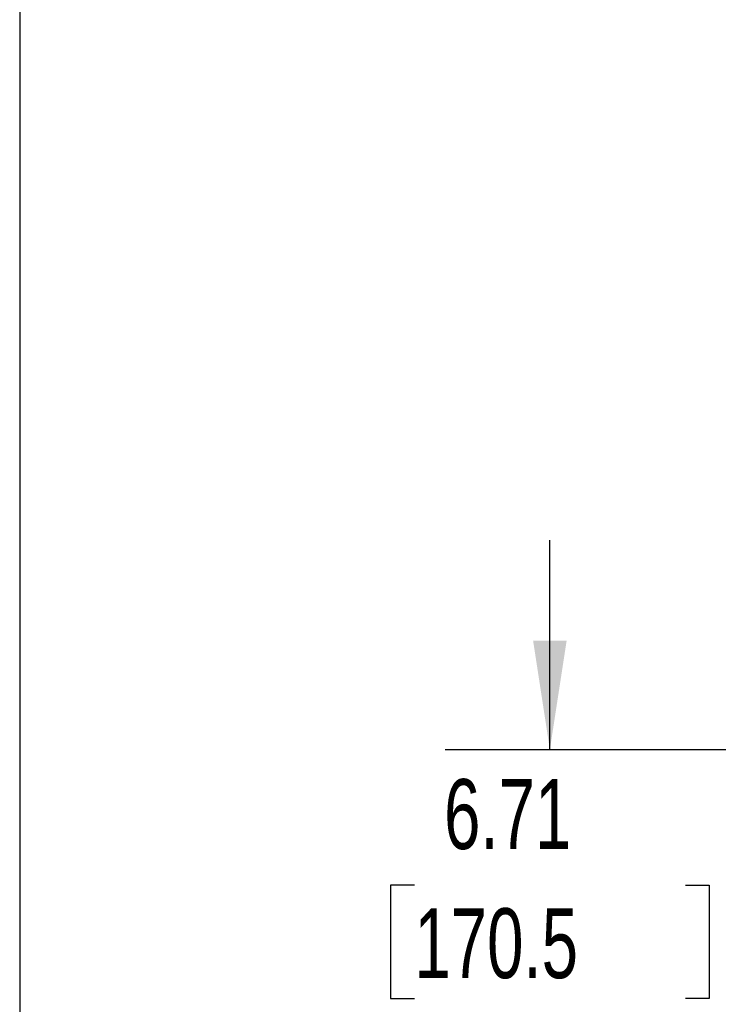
# Model space of a CAD drawing. Header units: inches. Extents: x 0.2 to 10.8, y 0.2 to 8.2.
# Tile 55 of 176: x 0.25 to 1.083, y 4.359 to 5.533. Entities that reach past the tile are written whole.
import ezdxf

# ---------------------------------------------------------------- set-up
doc = ezdxf.new("R2010")
doc.units = ezdxf.units.IN
doc.header["$MEASUREMENT"] = 0
doc.layers.add('DIMENSIONS', color=140, linetype='Continuous')
doc.layers.add('TEXT', color=140, linetype='Continuous')
doc.styles.add('SLDTEXTSTYLE0', font='TXT', dxfattribs={"width": 0.7})
doc.dimstyles.new('SLDDIMSTYLE1', dxfattribs={"dimtxt": 0.084961, "dimasz": 0.13, "dimexe": 0, "dimexo": 0.0625, "dimgap": 0.02124, "dimtad": 0, "dimtih": 1, "dimtoh": 1, "dimlfac": 20, "dimrnd": 1e-09, "dimzin": 12, "dimdsep": 46, "dimtxsty": 'SLDTEXTSTYLE0', "dimsah": 1, "dimcen": 0.09, "dimadec": 0, "dimazin": 3, "dimtfac": 1, "dimtmove": 0, "dimatfit": 0, "dimfxl": 0, "dimfrac": 2, "dimtolj": 1, "dimtzin": 12, "dimarcsym": 0})

# ---------------------------------------------------------------- blocks, each defined once
blk = doc.blocks.new('_D_9')
at = {"layer": 'DIMENSIONS'}
for p, q in [((0.8823, 4.6622), (0.8823, 4.9122)), ((1.8809, 4.6622), (0.7573, 4.6622)), ((0.7207, 4.5007), (0.6922, 4.5007)), ((0.6922, 4.5007), (0.6922, 4.3656)), ((1.0439, 4.5007), (1.0724, 4.5007)), ((1.0724, 4.5007), (1.0724, 4.3656)), ((0.6922, 4.3656), (0.7207, 4.3656)), ((1.0724, 4.3656), (1.0439, 4.3656)), ((1.8153, 4.3266), (0.7573, 4.3266)), ((0.8823, 4.3266), (0.8823, 4.0766))]:
    blk.add_line(p, q, dxfattribs=at)
for points in [[(0.8823, 4.6622), (0.9023, 4.7922), (0.8623, 4.7922)], [(0.8823, 4.3266), (0.8623, 4.1966), (0.9023, 4.1966)]]:
    blk.add_solid(points, dxfattribs=at)
at = {"layer": 'DIMENSIONS', "char_height": 0.08333, "attachment_point": 1, "style": 'SLDTEXTSTYLE0'}
for s, insert in [('6.71', (0.7561, 4.6271)), ('170.5', (0.7207, 4.4731))]:
    blk.add_mtext(s, dxfattribs=dict(at, insert=insert))

msp = doc.modelspace()

# ---------------------------------------------------------------- linework, layer by layer
at = {"layer": 'TEXT'}
msp.add_line((0.25, 8.25), (0.25, 0.25), dxfattribs=at)

# ---------------------------------------------------------------- dimensions: what is measured, and where the dimension line sits
at = {"layer": 'DIMENSIONS'}
dim = msp.add_linear_dim(base=(0.8823201, 4.6621893), p1=(1.8653261, 4.3265893), p2=(1.9308761, 4.6621893), angle=90, dimstyle='SLDDIMSTYLE1', dxfattribs=at)
dim.commit()
dim.dimension.update_dxf_attribs({"geometry": '_D_9', "text_midpoint": (0.8823201, 4.5006705), "dimtype": 160})

doc.saveas('drawing.dxf')
